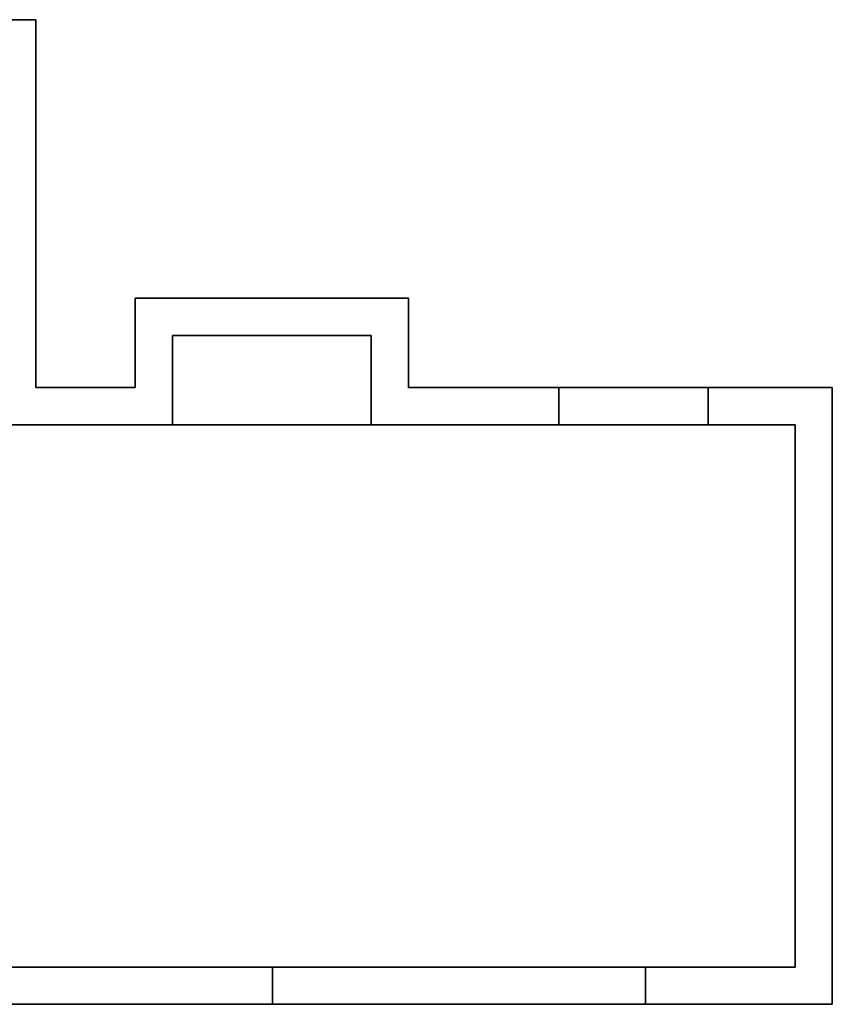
# Model space of a CAD drawing. Header units: millimetres. Extents: x -688 to 12208, y -2766 to 5158.
# Tile 3 of 3: x 5670 to 12208, y -2766 to 5158. Entities that reach past the tile are written whole.
import ezdxf
from ezdxf.enums import TextEntityAlignment as Align

# ---------------------------------------------------------------- set-up
doc = ezdxf.new("R2010")
doc.units = ezdxf.units.MM
doc.header["$LTSCALE"] = 300
doc.layers.get('0').update_dxf_attribs({"color": 43, "linetype": 'CONTINUOUS'})
for name, color, linetype in [('FLR-CBAT', 7, 'CONTINUOUS'), ('flr-plan', 7, 'CONTINUOUS'), ('FLR-XBAT', 7, 'CONTINUOUS'), ('KCAD', 43, 'CONTINUOUS'), ('RND-WALS', 7, 'CONTINUOUS'), ('WALLDATA', 7, 'CONTINUOUS')]:
    doc.layers.add(name, color=color, linetype=linetype)
doc.styles.add('KCAD', font='arial.ttf', dxfattribs={"width": 0.8, "height": 30})

# ---------------------------------------------------------------- blocks, each defined once
blk = doc.blocks.new('BGGEN12ARKOQP7UD6', base_point=(0, -300))
at = {"color": 250}
blk.add_line((0, 0), (0, 0), dxfattribs=at)
at = {"layer": 'RND-WALS', "linetype": 'Continuous', "invisible_edges": 5}
for points in [[(0, 0), (0, 0, 50), (1200, 0, 50), (1200, 0)], [(0, -300), (0, -300, 50), (1200, -300, 50), (1200, -300)]]:
    blk.add_3dface(points, dxfattribs=at)
at = {"layer": 'RND-WALS', "linetype": 'Continuous'}
for points in [[(0, 0, 50), (1200, 0, 50), (1200, -300, 50), (0, -300, 50)], [(0, 0, 2550), (1200, 0, 2550), (1200, -300, 2550), (0, -300, 2550)], [(0, 0, 50), (0, 0, 2550), (0, -300, 2550), (0, -300, 50)], [(1200, 0, 50), (1200, 0, 2550), (1200, -300, 2550), (1200, -300, 50)]]:
    blk.add_3dface(points, dxfattribs=at)
at = {"layer": 'FLR-CBAT', "extrusion": (0, -1, 2e-16), "style": 'KCAD', "width": 0.8, "flags": 1}
for tag, p in [('KCB10', (601.9, 1213.2)), ('KCB11', (601.9, 1213.2)), ('KCB12', (601.9, 1213.2)), ('KCB2', (600, 1275)), ('KCB3', (600.4, 1293.2)), ('KCB4', (600.4, 1293.2)), ('KCB5', (600.4, 1293.2)), ('KCB8', (601.9, 1213.2)), ('KCB9', (601.9, 1213.2))]:
    blk.add_attdef(tag, text='', height=50, dxfattribs=at).set_placement(p, align=Align.CENTER)
at = {"layer": 'FLR-CBAT', "extrusion": (0, -1, 2e-16), "style": 'KCAD', "width": 0.8}
blk.add_attdef('KCB6', text='', height=50, dxfattribs=at).set_placement((600.4, 1293.2), align=Align.CENTER)
at = {"layer": 'FLR-CBAT', "style": 'KCAD', "width": 0.8, "flags": 1}
blk.add_attdef('KCB1', (1200, -300, 2550), '', height=50, dxfattribs=at)
at = {"layer": 'FLR-XBAT', "extrusion": (0, -1, 2e-16), "style": 'KCAD', "width": 0.8}
blk.add_attdef('KCB7', text='', height=50, dxfattribs=at).set_placement((601.9, 1213.2), align=Align.CENTER)
blk = doc.blocks.new('BGGEN12ARKOQRDF9L', base_point=(0, -300))
at = {"color": 250}
blk.add_line((0, 0), (0, 0), dxfattribs=at)
at = {"layer": 'RND-WALS', "linetype": 'Continuous', "invisible_edges": 5}
for points in [[(0, 0), (0, 0, 50), (3000, 0, 50), (3000, 0)], [(0, -300), (0, -300, 50), (3000, -300, 50), (3000, -300)]]:
    blk.add_3dface(points, dxfattribs=at)
at = {"layer": 'RND-WALS', "linetype": 'Continuous'}
for points in [[(0, 0, 50), (3000, 0, 50), (3000, -300, 50), (0, -300, 50)], [(0, 0, 2550), (3000, 0, 2550), (3000, -300, 2550), (0, -300, 2550)], [(0, 0, 50), (0, 0, 2550), (0, -300, 2550), (0, -300, 50)], [(3000, 0, 50), (3000, 0, 2550), (3000, -300, 2550), (3000, -300, 50)]]:
    blk.add_3dface(points, dxfattribs=at)
at = {"layer": 'FLR-CBAT', "extrusion": (0, -1, 2e-16), "style": 'KCAD', "width": 0.8, "flags": 1}
for tag, p in [('KCB10', (1501.9, 1213.2)), ('KCB11', (1501.9, 1213.2)), ('KCB12', (1501.9, 1213.2)), ('KCB2', (1500, 1275)), ('KCB3', (1500.4, 1293.2)), ('KCB4', (1500.4, 1293.2)), ('KCB5', (1500.4, 1293.2)), ('KCB8', (1501.9, 1213.2)), ('KCB9', (1501.9, 1213.2))]:
    blk.add_attdef(tag, text='', height=50, dxfattribs=at).set_placement(p, align=Align.CENTER)
at = {"layer": 'FLR-CBAT', "extrusion": (0, -1, 2e-16), "style": 'KCAD', "width": 0.8}
blk.add_attdef('KCB6', text='', height=50, dxfattribs=at).set_placement((1500.4, 1293.2), align=Align.CENTER)
at = {"layer": 'FLR-CBAT', "style": 'KCAD', "width": 0.8, "flags": 1}
blk.add_attdef('KCB1', (3000, -300, 2550), '', height=50, dxfattribs=at)
at = {"layer": 'FLR-XBAT', "extrusion": (0, -1, 2e-16), "style": 'KCAD', "width": 0.8}
blk.add_attdef('KCB7', text='', height=50, dxfattribs=at).set_placement((1501.9, 1213.2), align=Align.CENTER)

msp = doc.modelspace()

# ---------------------------------------------------------------- linework, layer by layer
at = {"layer": 'flr-plan'}
for p, q in [((-372.4, 5157.7), (5798.8, 5157.7)), ((5798.8, 5157.7), (5798.8, 2196.8)), ((6599.9, 2196.8), (6599.9, 2917.3)), ((6599.9, 2917.3), (8797.8, 2917.3)), ((8797.8, 2917.3), (8797.8, 2196.8)), ((6899.9, 1896.8), (6899.9, 2617.3)), ((6899.9, 2617.3), (8497.8, 2617.3)), ((8497.8, 2617.3), (8497.8, 1896.8)), ((5798.8, 2196.8), (6599.9, 2196.8)), ((8797.8, 2196.8), (12207.9, 2196.8)), ((12207.9, 2196.8), (12207.9, -2765.6)), ((5498.8, 1896.8), (6899.9, 1896.8)), ((8497.8, 1896.8), (11907.9, 1896.8)), ((11907.9, 1896.8), (11907.9, -2465.6)), ((11907.9, -2465.6), (-372.4, -2465.6)), ((12207.9, -2765.6), (-672.4, -2765.6))]:
    msp.add_line(p, q, dxfattribs=at)
at = {"layer": 'RND-WALS', "linetype": 'Continuous'}
for points, invisible_edges in [([(5798.8, 5157.7), (5302.3, 5157.7), (5302.3, 5157.7, 2600), (5798.8, 5157.7, 2600)], 2), ([(10007.9, 2196.8), (8797.8, 2196.8), (8797.8, 2196.8, 2600), (10007.9, 2196.8, 2600)], 8), ([(10007.9, 2196.8, 2550), (11207.9, 2196.8, 2550), (11207.9, 2196.8, 2600), (10007.9, 2196.8, 2600)], 10), ([(12207.9, 2196.8), (11207.9, 2196.8), (11207.9, 2196.8, 2600), (12207.9, 2196.8, 2600)], 2), ([(10007.9, 1896.8), (8497.8, 1896.8), (8497.8, 1896.8, 2600), (10007.9, 1896.8, 2600)], 8), ([(10007.9, 1896.8, 2550), (11207.9, 1896.8, 2550), (11207.9, 1896.8, 2600), (10007.9, 1896.8, 2600)], 10), ([(11907.9, 1896.8), (11207.9, 1896.8), (11207.9, 1896.8, 2600), (11907.9, 1896.8, 2600)], 2), ([(6368.7, -2465.6, 2200), (5168.7, -2465.6, 2200), (5168.7, -2465.6, 2600), (6368.7, -2465.6, 2600)], 10), ([(6368.7, -2465.6), (7704.3, -2465.6), (7704.3, -2465.6, 2600), (6368.7, -2465.6, 2600)], 10), ([(10704.3, -2465.6, 2550), (7704.3, -2465.6, 2550), (7704.3, -2465.6, 2600), (10704.3, -2465.6, 2600)], 10), ([(10704.3, -2465.6), (11907.9, -2465.6), (11907.9, -2465.6, 2600), (10704.3, -2465.6, 2600)], 8), ([(6368.7, -2765.6, 2200), (5168.7, -2765.6, 2200), (5168.7, -2765.6, 2600), (6368.7, -2765.6, 2600)], 10), ([(6368.7, -2765.6), (7704.3, -2765.6), (7704.3, -2765.6, 2600), (6368.7, -2765.6, 2600)], 10), ([(10704.3, -2765.6, 2550), (7704.3, -2765.6, 2550), (7704.3, -2765.6, 2600), (10704.3, -2765.6, 2600)], 10), ([(10704.3, -2765.6), (12207.9, -2765.6), (12207.9, -2765.6, 2600), (10704.3, -2765.6, 2600)], 8)]:
    msp.add_3dface(points, dxfattribs=dict(at, invisible_edges=invisible_edges))
for points in [[(5798.8, 2196.8), (5798.8, 5157.7), (5798.8, 5157.7, 2600), (5798.8, 2196.8, 2600)], [(6599.9, 2917.3), (6599.9, 2196.8), (6599.9, 2196.8, 2600), (6599.9, 2917.3, 2600)], [(8797.8, 2917.3), (6599.9, 2917.3), (6599.9, 2917.3, 2600), (8797.8, 2917.3, 2600)], [(8797.8, 2196.8), (8797.8, 2917.3), (8797.8, 2917.3, 2600), (8797.8, 2196.8, 2600)], [(6899.9, 2617.3), (6899.9, 1896.8), (6899.9, 1896.8, 2600), (6899.9, 2617.3, 2600)], [(8497.8, 2617.3), (6899.9, 2617.3), (6899.9, 2617.3, 2600), (8497.8, 2617.3, 2600)], [(8497.8, 1896.8), (8497.8, 2617.3), (8497.8, 2617.3, 2600), (8497.8, 1896.8, 2600)], [(6599.9, 2196.8), (5798.8, 2196.8), (5798.8, 2196.8, 2600), (6599.9, 2196.8, 2600)], [(12207.9, -2765.6), (12207.9, 2196.8), (12207.9, 2196.8, 2600), (12207.9, -2765.6, 2600)], [(6899.9, 1896.8), (5498.8, 1896.8), (5498.8, 1896.8, 2600), (6899.9, 1896.8, 2600)], [(11907.9, -2465.6), (11907.9, 1896.8), (11907.9, 1896.8, 2600), (11907.9, -2465.6, 2600)]]:
    msp.add_3dface(points, dxfattribs=at)
at = {"layer": 'RND-WALS'}
for points in [[(6899.9, 1896.8, 2600), (6899.9, 2617.3, 2600), (8497.8, 2617.3, 2600), (8497.8, 1896.8, 2600)], [(5498.8, 1896.8, 2600), (11907.9, 1896.8, 2600), (11907.9, -2465.6, 2600), (5498.8, -2465.6, 2600)]]:
    msp.add_3dface(points, dxfattribs=at)
at = {"layer": 'WALLDATA'}
for p, q in [((6899.9, 1896.8), (6899.9, 2617.3)), ((6899.9, 2617.3), (8497.8, 2617.3)), ((8497.8, 2617.3), (8497.8, 1896.8)), ((5498.8, 1896.8), (6899.9, 1896.8)), ((8497.8, 1896.8), (11907.9, 1896.8)), ((11907.9, 1896.8), (11907.9, -2465.6)), ((11907.9, -2465.6), (-372.4, -2465.6))]:
    msp.add_line(p, q, dxfattribs=at)

# ---------------------------------------------------------------- block references
at = {"layer": 'KCAD'}
msp.add_blockref('BGGEN12ARKOQP7UD6', (10007.9, 1896.8), dxfattribs=at)
at = {"layer": 'KCAD', "rotation": 180}
msp.add_blockref('BGGEN12ARKOQRDF9L', (10704.3, -2465.6), dxfattribs=at)

doc.saveas('drawing.dxf')
